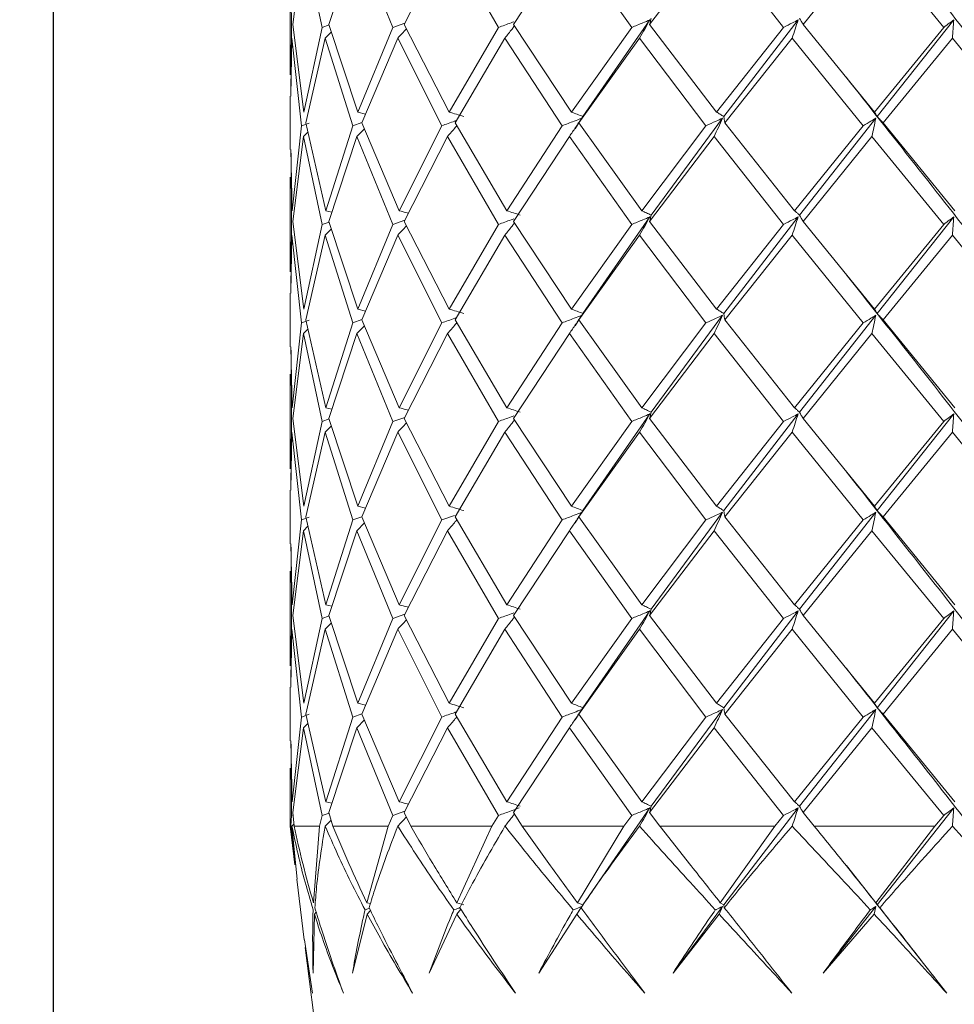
# Model space of a CAD drawing. Header units: millimetres. Extents: x 14462 to 14904, y 138 to 762.
# Tile 25 of 30: x 14712 to 14722, y 720 to 731. Entities that reach past the tile are written whole.
import ezdxf

# ---------------------------------------------------------------- set-up
doc = ezdxf.new("R2010")
doc.units = ezdxf.units.MM
doc.header["$LTSCALE"] = 0.3
doc.layers.add('标注', color=1, linetype='Continuous', lineweight=18)
doc.styles.get("Standard").update_dxf_attribs({"font": 'txt.shx', "width": 0.67, "oblique": 5, "bigfont": 'gbcbig.shx'})
doc.dimstyles.new('1.5', dxfattribs={"dimscale": 1.5, "dimtxt": 2.5, "dimasz": 1.8, "dimexe": 1.25, "dimexo": 0.625, "dimtad": 1, "dimdsep": 46, "dimtxsty": 'Standard', "dimcen": 1.8, "dimadec": 0, "dimazin": 0, "dimtfac": 1, "dimtmove": 0, "dimatfit": 3, "dimfxl": 0, "dimarcsym": 0})

# ---------------------------------------------------------------- blocks, each defined once
blk = doc.blocks.new('*D172')
at = {"layer": 'Defpoints', "color": 0}
for p in [(14720.997, 735.4), (14663.9, 673.905), (14695.997, 673.905)]:
    blk.add_point(p, dxfattribs=at)
at = {"layer": '标注', "color": 0, "lineweight": -2}
for p, q in [((14720.059, 735.4), (14662.025, 735.4)), ((14663.9, 732.7), (14663.9, 676.605)), ((14695.059, 673.905), (14662.025, 673.905))]:
    blk.add_line(p, q, dxfattribs=at)
at = {"layer": '标注', "color": 0}
for points in [[(14663.45, 732.7), (14664.35, 732.7), (14663.9, 735.4)], [(14663.45, 676.605), (14664.35, 676.605), (14663.9, 673.905)]]:
    blk.add_solid(points, dxfattribs=at)
at = {"layer": '标注', "color": 0, "insert": (14661.088, 704.653), "char_height": 3.75, "attachment_point": 5, "rotation": 90}
blk.add_mtext('61.5%%P6.5', dxfattribs=at)
blk = doc.blocks.new('*D171')
at = {"layer": 'Defpoints', "color": 0}
for p in [(14729.997, 741.284), (14711.997, 695.9), (14729.997, 695.9)]:
    blk.add_point(p, dxfattribs=at)
at = {"layer": '标注', "color": 0, "lineweight": -2}
for p, q in [((14711.997, 696.838), (14711.997, 743.159)), ((14729.997, 696.838), (14729.997, 743.159)), ((14714.697, 741.284), (14727.297, 741.284))]:
    blk.add_line(p, q, dxfattribs=at)
at = {"layer": '标注', "color": 0}
for points in [[(14714.697, 741.734), (14714.697, 740.834), (14711.997, 741.284)], [(14727.297, 741.734), (14727.297, 740.834), (14729.997, 741.284)]]:
    blk.add_solid(points, dxfattribs=at)
at = {"layer": '标注', "color": 0, "insert": (14720.997, 744.097), "char_height": 3.75, "attachment_point": 5}
blk.add_mtext('18', dxfattribs=at)

msp = doc.modelspace()

# ---------------------------------------------------------------- linework, layer by layer
at = {"color": 7, "linetype": 'Continuous', "lineweight": 15}
for p, q in [((14714.526, 730.847), (14714.637, 731.746)), ((14714.637, 731.746), (14714.836, 730.816)), ((14714.907, 730.847), (14715.201, 731.746)), ((14715.201, 731.746), (14715.583, 730.816)), ((14715.702, 730.847), (14716.16, 731.746)), ((14716.16, 731.746), (14716.699, 730.816)), ((14716.859, 730.847), (14717.449, 731.746)), ((14717.449, 731.746), (14718.107, 730.816)), ((14718.297, 730.847), (14718.979, 731.746)), ((14718.979, 731.746), (14719.712, 730.816)), ((14719.919, 730.847), (14720.647, 731.746)), ((14720.647, 731.746), (14721.405, 730.816)), ((14714.507, 731.571), (14714.51, 730.816)), ((14714.497, 731.318), (14714.497, 730.316)), ((14718.3, 730.896), (14717.591, 729.874)), ((14719.867, 730.896), (14719.08, 729.874)), ((14721.511, 730.896), (14720.701, 729.874)), ((14714.51, 730.816), (14714.506, 730.095)), ((14714.642, 729.921), (14714.526, 730.847)), ((14714.836, 730.816), (14714.642, 729.921)), ((14714.909, 730.842), (14714.836, 730.816)), ((14714.867, 730.703), (14714.933, 730.768)), ((14715.213, 729.921), (14714.907, 730.847)), ((14715.583, 730.816), (14715.213, 729.921)), ((14715.708, 730.859), (14715.583, 730.816)), ((14716.177, 729.921), (14715.702, 730.847)), ((14716.699, 730.816), (14716.177, 729.921)), ((14717.47, 729.921), (14716.859, 730.847)), ((14718.107, 730.816), (14717.47, 729.921)), ((14719.004, 729.921), (14718.297, 730.847)), ((14719.712, 730.816), (14719.004, 729.921)), ((14720.673, 729.921), (14719.919, 730.847)), ((14721.405, 730.816), (14720.673, 729.921)), ((14714.506, 730.09), (14714.516, 730.703)), ((14714.516, 730.703), (14714.618, 729.776)), ((14714.662, 729.807), (14714.867, 730.703)), ((14714.867, 730.703), (14715.16, 729.776)), ((14715.255, 729.807), (14715.635, 730.703)), ((14715.635, 730.703), (14716.099, 729.776)), ((14716.24, 729.807), (14716.768, 730.703)), ((14716.768, 730.703), (14717.372, 729.776)), ((14717.548, 729.807), (14718.19, 730.703)), ((14718.19, 730.703), (14718.892, 729.776)), ((14719.092, 729.807), (14719.803, 730.703)), ((14719.803, 730.703), (14720.555, 729.776)), ((14720.765, 729.807), (14721.498, 730.703)), ((14721.498, 730.703), (14722.249, 729.776)), ((14714.497, 730.09), (14714.497, 729.524)), ((14715.213, 729.921), (14715.295, 729.9)), ((14717.579, 729.856), (14717.508, 729.745)), ((14719.067, 729.856), (14718.313, 728.831)), ((14720.686, 729.856), (14719.881, 728.831)), ((14714.618, 729.776), (14714.518, 728.877)), ((14714.697, 729.805), (14714.618, 729.776)), ((14714.875, 728.877), (14714.662, 729.807)), ((14715.16, 729.776), (14714.875, 728.877)), ((14715.256, 729.809), (14715.16, 729.776)), ((14715.201, 729.663), (14715.282, 729.745)), ((14715.649, 728.877), (14715.255, 729.807)), ((14716.099, 729.776), (14715.649, 728.877)), ((14716.788, 728.877), (14716.24, 729.807)), ((14717.372, 729.776), (14716.788, 728.877)), ((14718.213, 728.877), (14717.548, 729.807)), ((14718.892, 729.776), (14718.213, 728.877)), ((14719.828, 728.877), (14719.092, 729.807)), ((14720.555, 729.776), (14719.828, 728.877)), ((14721.523, 728.877), (14720.765, 729.807)), ((14714.526, 728.764), (14714.637, 729.663)), ((14714.637, 729.663), (14714.685, 729.709)), ((14714.637, 729.663), (14714.836, 728.733)), ((14714.907, 728.764), (14715.201, 729.663)), ((14715.201, 729.663), (14715.583, 728.733)), ((14715.702, 728.764), (14716.16, 729.663)), ((14716.16, 729.663), (14716.699, 728.733)), ((14716.859, 728.764), (14717.449, 729.663)), ((14717.449, 729.663), (14718.107, 728.733)), ((14718.297, 728.764), (14718.979, 729.663)), ((14718.979, 729.663), (14719.712, 728.733)), ((14719.919, 728.764), (14720.647, 729.663)), ((14720.647, 729.663), (14721.405, 728.733)), ((14714.518, 728.877), (14714.506, 729.524)), ((14714.507, 729.487), (14714.51, 728.733)), ((14714.497, 729.234), (14714.497, 728.233)), ((14714.875, 728.877), (14714.939, 728.862)), ((14718.3, 728.813), (14717.591, 727.791)), ((14719.867, 728.813), (14719.08, 727.791)), ((14721.511, 728.813), (14720.701, 727.791)), ((14714.51, 728.733), (14714.506, 728.011)), ((14714.642, 727.837), (14714.526, 728.764)), ((14714.836, 728.733), (14714.642, 727.837)), ((14714.909, 728.758), (14714.836, 728.733)), ((14714.867, 728.62), (14714.933, 728.685)), ((14715.213, 727.837), (14714.907, 728.764)), ((14715.583, 728.733), (14715.213, 727.837)), ((14715.708, 728.776), (14715.583, 728.733)), ((14716.177, 727.837), (14715.702, 728.764)), ((14716.699, 728.733), (14716.177, 727.837)), ((14717.47, 727.837), (14716.859, 728.764)), ((14718.107, 728.733), (14717.47, 727.837)), ((14719.004, 727.837), (14718.297, 728.764)), ((14719.712, 728.733), (14719.004, 727.837)), ((14720.673, 727.837), (14719.919, 728.764)), ((14721.405, 728.733), (14720.673, 727.837)), ((14714.506, 728.007), (14714.516, 728.62)), ((14714.516, 728.62), (14714.618, 727.692)), ((14714.662, 727.724), (14714.867, 728.62)), ((14714.867, 728.62), (14715.16, 727.692)), ((14715.255, 727.724), (14715.635, 728.62)), ((14715.635, 728.62), (14716.099, 727.692)), ((14716.24, 727.724), (14716.768, 728.62)), ((14716.768, 728.62), (14717.372, 727.692)), ((14717.548, 727.724), (14718.19, 728.62)), ((14718.19, 728.62), (14718.892, 727.692)), ((14719.092, 727.724), (14719.803, 728.62)), ((14719.803, 728.62), (14720.555, 727.692)), ((14720.765, 727.724), (14721.498, 728.62)), ((14721.498, 728.62), (14722.249, 727.692)), ((14714.497, 728.007), (14714.497, 727.44)), ((14715.213, 727.837), (14715.295, 727.816)), ((14717.579, 727.772), (14717.508, 727.662)), ((14719.067, 727.772), (14718.313, 726.748)), ((14720.686, 727.772), (14719.881, 726.748)), ((14714.618, 727.692), (14714.518, 726.794)), ((14714.697, 727.721), (14714.618, 727.692)), ((14714.875, 726.794), (14714.662, 727.724)), ((14715.16, 727.692), (14714.875, 726.794)), ((14715.256, 727.726), (14715.16, 727.692)), ((14715.201, 727.579), (14715.282, 727.661)), ((14715.649, 726.794), (14715.255, 727.724)), ((14716.099, 727.692), (14715.649, 726.794)), ((14716.788, 726.794), (14716.24, 727.724)), ((14717.372, 727.692), (14716.788, 726.794)), ((14718.213, 726.794), (14717.548, 727.724)), ((14718.892, 727.692), (14718.213, 726.794)), ((14719.828, 726.794), (14719.092, 727.724)), ((14720.555, 727.692), (14719.828, 726.794)), ((14721.523, 726.794), (14720.765, 727.724)), ((14714.526, 726.681), (14714.637, 727.579)), ((14714.637, 727.579), (14714.685, 727.625)), ((14714.637, 727.579), (14714.836, 726.65)), ((14714.907, 726.681), (14715.201, 727.579)), ((14715.201, 727.579), (14715.583, 726.65)), ((14715.702, 726.681), (14716.16, 727.579)), ((14716.16, 727.579), (14716.699, 726.65)), ((14716.859, 726.681), (14717.449, 727.579)), ((14717.449, 727.579), (14718.107, 726.65)), ((14718.297, 726.681), (14718.979, 727.579)), ((14718.979, 727.579), (14719.712, 726.65)), ((14719.919, 726.681), (14720.647, 727.579)), ((14720.647, 727.579), (14721.405, 726.65)), ((14714.518, 726.794), (14714.506, 727.44)), ((14714.507, 727.404), (14714.51, 726.65)), ((14714.497, 727.151), (14714.497, 726.15)), ((14714.875, 726.794), (14714.939, 726.779)), ((14718.3, 726.73), (14717.591, 725.707)), ((14719.867, 726.73), (14719.08, 725.707)), ((14721.511, 726.73), (14720.701, 725.707)), ((14714.51, 726.65), (14714.506, 725.928)), ((14714.642, 725.753), (14714.526, 726.681)), ((14714.836, 726.65), (14714.642, 725.753)), ((14714.909, 726.676), (14714.836, 726.65)), ((14714.867, 726.538), (14714.933, 726.602)), ((14715.213, 725.753), (14714.907, 726.681)), ((14715.583, 726.65), (14715.213, 725.753)), ((14715.708, 726.693), (14715.583, 726.65)), ((14716.177, 725.753), (14715.702, 726.681)), ((14716.699, 726.65), (14716.177, 725.753)), ((14717.47, 725.753), (14716.859, 726.681)), ((14718.107, 726.65), (14717.47, 725.753)), ((14719.004, 725.753), (14718.297, 726.681)), ((14719.712, 726.65), (14719.004, 725.753)), ((14720.673, 725.753), (14719.919, 726.681)), ((14721.405, 726.65), (14720.673, 725.753)), ((14714.506, 725.923), (14714.516, 726.538)), ((14714.516, 726.538), (14714.618, 725.609)), ((14714.662, 725.64), (14714.867, 726.538)), ((14714.867, 726.538), (14715.16, 725.609)), ((14715.255, 725.64), (14715.635, 726.538)), ((14715.635, 726.538), (14716.099, 725.609)), ((14716.24, 725.64), (14716.768, 726.538)), ((14716.768, 726.538), (14717.372, 725.609)), ((14717.548, 725.64), (14718.19, 726.538)), ((14718.19, 726.538), (14718.892, 725.609)), ((14719.092, 725.64), (14719.803, 726.538)), ((14719.803, 726.538), (14720.555, 725.609)), ((14720.765, 725.64), (14721.498, 726.538)), ((14721.498, 726.538), (14722.249, 725.609)), ((14714.497, 725.923), (14714.497, 725.357)), ((14715.213, 725.753), (14715.295, 725.733)), ((14717.579, 725.689), (14717.508, 725.578)), ((14719.067, 725.689), (14718.313, 724.665)), ((14720.686, 725.689), (14719.881, 724.665)), ((14714.618, 725.609), (14714.518, 724.711)), ((14714.697, 725.637), (14714.618, 725.609)), ((14714.875, 724.711), (14714.662, 725.64)), ((14715.16, 725.609), (14714.875, 724.711)), ((14715.256, 725.642), (14715.16, 725.609)), ((14715.201, 725.495), (14715.282, 725.578)), ((14715.649, 724.711), (14715.255, 725.64)), ((14716.099, 725.609), (14715.649, 724.711)), ((14716.233, 725.656), (14716.099, 725.609)), ((14716.788, 724.711), (14716.24, 725.64)), ((14717.372, 725.609), (14716.788, 724.711)), ((14718.213, 724.711), (14717.548, 725.64)), ((14718.892, 725.609), (14718.213, 724.711)), ((14719.828, 724.711), (14719.092, 725.64)), ((14720.555, 725.609), (14719.828, 724.711)), ((14721.523, 724.711), (14720.765, 725.64)), ((14714.526, 724.599), (14714.637, 725.495)), ((14714.637, 725.495), (14714.685, 725.542)), ((14714.637, 725.495), (14714.836, 724.567)), ((14714.907, 724.599), (14715.201, 725.495)), ((14715.201, 725.495), (14715.583, 724.567)), ((14715.702, 724.599), (14716.16, 725.495)), ((14716.16, 725.495), (14716.699, 724.567)), ((14716.859, 724.599), (14717.449, 725.495)), ((14717.449, 725.495), (14718.107, 724.567)), ((14718.297, 724.599), (14718.979, 725.495)), ((14718.979, 725.495), (14719.712, 724.567)), ((14719.919, 724.599), (14720.647, 725.495)), ((14720.647, 725.495), (14721.405, 724.567)), ((14714.518, 724.711), (14714.506, 725.357)), ((14714.507, 725.321), (14714.51, 724.567)), ((14714.497, 725.068), (14714.497, 724.066)), ((14714.875, 724.711), (14714.939, 724.696)), ((14718.3, 724.647), (14717.591, 723.623)), ((14719.867, 724.647), (14719.08, 723.623)), ((14721.511, 724.647), (14720.701, 723.623)), ((14714.51, 724.567), (14714.506, 723.845)), ((14714.642, 723.67), (14714.526, 724.599)), ((14714.836, 724.567), (14714.642, 723.67)), ((14714.909, 724.593), (14714.836, 724.567)), ((14714.867, 724.455), (14714.933, 724.52)), ((14715.213, 723.67), (14714.907, 724.599)), ((14715.583, 724.567), (14715.213, 723.67)), ((14715.708, 724.611), (14715.583, 724.567)), ((14716.177, 723.67), (14715.702, 724.599)), ((14716.699, 724.567), (14716.177, 723.67)), ((14717.47, 723.67), (14716.859, 724.599)), ((14718.107, 724.567), (14717.47, 723.67)), ((14719.004, 723.67), (14718.297, 724.599)), ((14719.712, 724.567), (14719.004, 723.67)), ((14720.673, 723.67), (14719.919, 724.599)), ((14721.405, 724.567), (14720.673, 723.67)), ((14714.506, 723.84), (14714.516, 724.455)), ((14714.516, 724.455), (14714.618, 723.525)), ((14714.662, 723.556), (14714.867, 724.455)), ((14714.867, 724.455), (14715.16, 723.525)), ((14715.255, 723.556), (14715.635, 724.455)), ((14715.635, 724.455), (14716.099, 723.525)), ((14716.24, 723.556), (14716.768, 724.455)), ((14716.768, 724.455), (14717.372, 723.525)), ((14717.548, 723.556), (14718.19, 724.455)), ((14718.19, 724.455), (14718.892, 723.525)), ((14719.092, 723.556), (14719.803, 724.455)), ((14719.803, 724.455), (14720.555, 723.525)), ((14720.765, 723.556), (14721.498, 724.455)), ((14721.498, 724.455), (14722.249, 723.525)), ((14714.497, 723.84), (14714.497, 723.273)), ((14715.213, 723.67), (14715.295, 723.649)), ((14717.579, 723.605), (14717.508, 723.494)), ((14719.067, 723.605), (14718.313, 722.582)), ((14720.686, 723.605), (14719.881, 722.582)), ((14714.618, 723.525), (14714.518, 722.629)), ((14714.697, 723.554), (14714.618, 723.525)), ((14714.875, 722.629), (14714.662, 723.556)), ((14715.16, 723.525), (14714.875, 722.629)), ((14715.256, 723.558), (14715.16, 723.525)), ((14715.201, 723.412), (14715.282, 723.494)), ((14715.649, 722.629), (14715.255, 723.556)), ((14716.099, 723.525), (14715.649, 722.629)), ((14716.788, 722.629), (14716.24, 723.556)), ((14717.372, 723.525), (14716.788, 722.629)), ((14718.213, 722.629), (14717.548, 723.556)), ((14718.892, 723.525), (14718.213, 722.629)), ((14719.828, 722.629), (14719.092, 723.556)), ((14720.555, 723.525), (14719.828, 722.629)), ((14721.523, 722.629), (14720.765, 723.556)), ((14714.526, 722.516), (14714.637, 723.412)), ((14714.637, 723.412), (14714.685, 723.458)), ((14714.637, 723.412), (14714.836, 722.485)), ((14714.907, 722.516), (14715.201, 723.412)), ((14715.201, 723.412), (14715.583, 722.485)), ((14715.702, 722.516), (14716.16, 723.412)), ((14716.16, 723.412), (14716.699, 722.485)), ((14716.859, 722.516), (14717.449, 723.412)), ((14717.449, 723.412), (14718.107, 722.485)), ((14718.297, 722.516), (14718.979, 723.412)), ((14718.979, 723.412), (14719.712, 722.485)), ((14719.919, 722.516), (14720.647, 723.412)), ((14720.647, 723.412), (14721.405, 722.485)), ((14714.518, 722.629), (14714.506, 723.273)), ((14714.507, 723.237), (14714.51, 722.485)), ((14714.497, 722.984), (14714.497, 722.37)), ((14714.875, 722.629), (14714.939, 722.613)), ((14718.3, 722.564), (14717.591, 721.54)), ((14719.867, 722.564), (14719.08, 721.54)), ((14721.511, 722.564), (14720.701, 721.54)), ((14714.51, 722.485), (14714.504, 722.37)), ((14714.528, 722.492), (14714.51, 722.485)), ((14714.539, 722.37), (14714.526, 722.516)), ((14714.836, 722.485), (14714.807, 722.37)), ((14714.908, 722.51), (14714.836, 722.485)), ((14714.867, 722.371), (14714.931, 722.434)), ((14714.949, 722.37), (14714.907, 722.516)), ((14715.583, 722.485), (14715.532, 722.37)), ((14715.708, 722.528), (14715.583, 722.485)), ((14715.772, 722.37), (14715.702, 722.516)), ((14716.699, 722.485), (14716.629, 722.37)), ((14716.951, 722.37), (14716.859, 722.516)), ((14718.107, 722.485), (14718.024, 722.371)), ((14718.405, 722.37), (14718.297, 722.516)), ((14719.712, 722.485), (14719.621, 722.371)), ((14720.037, 722.37), (14719.919, 722.516)), ((14721.405, 722.485), (14721.312, 722.371)), ((14714.497, 722.37), (14714.548, 721.961)), ((14714.555, 721.962), (14714.504, 722.37)), ((14714.516, 722.371), (14714.537, 722.392)), ((14714.516, 722.371), (14714.516, 722.37)), ((14714.516, 722.37), (14714.516, 722.371)), ((14714.516, 722.37), (14714.57, 721.811)), ((14714.516, 722.37), (14714.516, 722.37)), ((14714.807, 722.37), (14714.539, 722.37)), ((14714.743, 721.562), (14714.807, 722.37)), ((14714.866, 722.37), (14714.867, 722.371)), ((14714.867, 722.37), (14714.866, 722.37)), ((14714.867, 722.371), (14714.867, 722.37)), ((14715.532, 722.37), (14714.949, 722.37)), ((14715.307, 721.562), (14715.532, 722.37)), ((14715.634, 722.37), (14715.635, 722.371)), ((14715.635, 722.37), (14715.634, 722.37)), ((14715.635, 722.371), (14715.635, 722.37)), ((14716.629, 722.37), (14715.772, 722.37)), ((14716.258, 721.562), (14716.629, 722.37)), ((14716.768, 722.371), (14716.769, 722.37)), ((14716.768, 722.37), (14716.768, 722.371)), ((14716.769, 722.37), (14716.768, 722.37)), ((14718.024, 722.37), (14716.951, 722.37)), ((14717.533, 721.562), (14718.024, 722.37)), ((14719.621, 722.37), (14718.405, 722.37)), ((14719.044, 721.562), (14719.621, 722.37)), ((14721.312, 722.37), (14720.037, 722.37)), ((14720.687, 721.562), (14721.312, 722.37)), ((14720.377, 721.954), (14721.437, 720.605)), ((14714.567, 721.811), (14714.647, 721.169)), ((14715.307, 721.562), (14715.345, 721.552)), ((14716.258, 721.562), (14716.333, 721.54)), ((14716.258, 721.442), (14716.301, 721.494)), ((14717.579, 721.521), (14717.507, 721.41)), ((14717.526, 721.442), (14717.579, 721.521)), ((14717.533, 721.562), (14717.591, 721.54)), ((14717.591, 721.54), (14717.572, 721.509)), ((14719.067, 721.521), (14718.544, 720.818)), ((14719.031, 721.442), (14719.067, 721.521)), ((14719.044, 721.562), (14719.08, 721.54)), ((14719.08, 721.54), (14719.086, 721.509)), ((14720.686, 721.521), (14720.131, 720.818)), ((14720.67, 721.442), (14720.686, 721.521)), ((14720.687, 721.562), (14720.701, 721.54)), ((14720.701, 721.54), (14720.729, 721.509)), ((14714.754, 721.442), (14714.739, 720.818)), ((14714.754, 721.442), (14714.773, 721.461)), ((14715.312, 721.442), (14715.155, 720.818)), ((14715.312, 721.442), (14715.347, 721.479)), ((14716.258, 721.442), (14715.968, 720.818)), ((14717.526, 721.442), (14717.124, 720.818)), ((14719.031, 721.442), (14718.544, 720.818)), ((14720.67, 721.442), (14720.131, 720.818)), ((14714.65, 721.17), (14714.733, 720.605)), ((14714.657, 721.087), (14714.747, 720.37)), ((14714.733, 720.605), (14714.66, 721.087))]:
    msp.add_line(p, q, dxfattribs=at)
at = {"color": 7, "linetype": 'Continuous', "lineweight": 15, "flags": 128}
for points in [[(14720.373, 728.205), (14720.373, 728.205), (14720.373, 728.205)], [(14720.373, 726.122), (14720.373, 726.122), (14720.373, 726.122)], [(14717.5, 721.403), (14717.5, 721.403)]]:
    msp.add_lwpolyline(points, dxfattribs=at)
at = {"color": 7, "linetype": 'Continuous', "lineweight": 15}
for points, knots in [([(14720.374, 732.37), (14720.891, 731.717), (14721.927, 730.41), (14723.42, 728.449), (14724.553, 726.861), (14725.07, 725.927), (14725.224, 725.647)], [0, 0, 0, 0, 0.291663, 0.583329, 0.874999, 1, 1, 1, 1]), ([(14716.86, 730.875), (14716.851, 730.871), (14716.797, 730.851), (14716.743, 730.832), (14716.699, 730.816)], [0, 0, 0, 0, 0.170954, 1, 1, 1, 1]), ([(14718.3, 730.896), (14718.275, 730.885), (14718.211, 730.858), (14718.147, 730.832), (14718.107, 730.816)], [0, 0, 0, 0, 0.386105, 1, 1, 1, 1]), ([(14718.19, 730.703), (14718.209, 730.735), (14718.245, 730.798), (14718.281, 730.863), (14718.3, 730.896)], [0, 0, 0, 0, 0.499884, 1, 1, 1, 1]), ([(14718.313, 730.914), (14718.31, 730.903), (14718.305, 730.88), (14718.3, 730.858), (14718.297, 730.847)], [0, 0, 0, 0, 0.4999733, 1, 1, 1, 1]), ([(14719.867, 730.896), (14719.847, 730.885), (14719.796, 730.858), (14719.744, 730.832), (14719.712, 730.816)], [0, 0, 0, 0, 0.386106, 1, 1, 1, 1]), ([(14719.803, 730.703), (14719.814, 730.735), (14719.835, 730.798), (14719.856, 730.863), (14719.867, 730.896)], [0, 0, 0, 0, 0.499882, 1, 1, 1, 1]), ([(14719.881, 730.914), (14719.887, 730.903), (14719.9, 730.88), (14719.913, 730.858), (14719.919, 730.847)], [0, 0, 0, 0, 0.499977, 1, 1, 1, 1]), ([(14721.511, 730.896), (14721.497, 730.885), (14721.462, 730.858), (14721.427, 730.832), (14721.405, 730.816)], [0, 0, 0, 0, 0.3861066, 1, 1, 1, 1]), ([(14721.498, 730.703), (14721.5, 730.735), (14721.504, 730.798), (14721.509, 730.863), (14721.511, 730.896)], [0, 0, 0, 0, 0.499883, 1, 1, 1, 1]), ([(14715.635, 730.703), (14715.665, 730.735), (14715.695, 730.767), (14715.725, 730.8), (14715.726, 730.801)], [0, 0, 0, 0, 0.973215, 1, 1, 1, 1]), ([(14716.768, 730.703), (14716.793, 730.735), (14716.827, 730.777), (14716.86, 730.821), (14716.868, 730.833)], [0, 0, 0, 0, 0.741061, 1, 1, 1, 1]), ([(14720.374, 730.288), (14720.859, 729.675), (14721.861, 728.408), (14723.33, 726.488), (14724.496, 724.864), (14725.039, 723.894), (14725.216, 723.578)], [0, 0, 0, 0, 0.274083, 0.566318, 0.858557, 1, 1, 1, 1]), ([(14716.247, 729.828), (14716.244, 729.827), (14716.195, 729.809), (14716.145, 729.792), (14716.099, 729.776)], [0, 0, 0, 0, 0.068507, 1, 1, 1, 1]), ([(14716.177, 729.921), (14716.203, 729.913), (14716.255, 729.898), (14716.307, 729.882), (14716.333, 729.874)], [0, 0, 0, 0, 0.499989, 1, 1, 1, 1]), ([(14717.579, 729.856), (14717.552, 729.845), (14717.483, 729.818), (14717.414, 729.792), (14717.372, 729.776)], [0, 0, 0, 0, 0.386048, 1, 1, 1, 1]), ([(14717.449, 729.663), (14717.471, 729.694), (14717.514, 729.758), (14717.557, 729.823), (14717.579, 729.856)], [0, 0, 0, 0, 0.499911, 1, 1, 1, 1]), ([(14717.47, 729.921), (14717.49, 729.913), (14717.531, 729.898), (14717.571, 729.882), (14717.591, 729.874)], [0, 0, 0, 0, 0.4999889, 1, 1, 1, 1]), ([(14717.591, 729.874), (14717.584, 729.863), (14717.57, 729.84), (14717.555, 729.818), (14717.548, 729.807)], [0, 0, 0, 0, 0.499964, 1, 1, 1, 1]), ([(14719.067, 729.856), (14719.044, 729.845), (14718.986, 729.818), (14718.928, 729.792), (14718.892, 729.776)], [0, 0, 0, 0, 0.3860479, 1, 1, 1, 1]), ([(14718.979, 729.663), (14718.994, 729.694), (14719.023, 729.758), (14719.052, 729.823), (14719.067, 729.856)], [0, 0, 0, 0, 0.499909, 1, 1, 1, 1]), ([(14719.004, 729.921), (14719.017, 729.913), (14719.042, 729.898), (14719.068, 729.882), (14719.08, 729.874)], [0, 0, 0, 0, 0.499991, 1, 1, 1, 1]), ([(14719.08, 729.874), (14719.082, 729.863), (14719.086, 729.84), (14719.09, 729.818), (14719.092, 729.807)], [0, 0, 0, 0, 0.499965, 1, 1, 1, 1]), ([(14720.686, 729.856), (14720.669, 729.845), (14720.626, 729.818), (14720.582, 729.792), (14720.555, 729.776)], [0, 0, 0, 0, 0.386047, 1, 1, 1, 1]), ([(14720.647, 729.663), (14720.654, 729.694), (14720.667, 729.758), (14720.68, 729.823), (14720.686, 729.856)], [0, 0, 0, 0, 0.499909, 1, 1, 1, 1]), ([(14720.673, 729.921), (14720.678, 729.913), (14720.687, 729.898), (14720.696, 729.882), (14720.701, 729.874)], [0, 0, 0, 0, 0.499987, 1, 1, 1, 1]), ([(14720.701, 729.874), (14720.711, 729.863), (14720.733, 729.84), (14720.754, 729.818), (14720.765, 729.807)], [0, 0, 0, 0, 0.499969, 1, 1, 1, 1]), ([(14716.16, 729.663), (14716.188, 729.694), (14716.221, 729.732), (14716.253, 729.771), (14716.258, 729.777)], [0, 0, 0, 0, 0.841228, 1, 1, 1, 1]), ([(14715.649, 728.877), (14715.678, 728.87), (14715.71, 728.861), (14715.742, 728.852), (14715.747, 728.851)], [0, 0, 0, 0, 0.8733, 1, 1, 1, 1]), ([(14716.86, 728.792), (14716.851, 728.788), (14716.797, 728.768), (14716.743, 728.749), (14716.699, 728.733)], [0, 0, 0, 0, 0.171109, 1, 1, 1, 1]), ([(14716.788, 728.877), (14716.811, 728.87), (14716.858, 728.855), (14716.904, 728.839), (14716.927, 728.831)], [0, 0, 0, 0, 0.499989, 1, 1, 1, 1]), ([(14718.3, 728.813), (14718.275, 728.802), (14718.211, 728.775), (14718.147, 728.749), (14718.107, 728.733)], [0, 0, 0, 0, 0.386182, 1, 1, 1, 1]), ([(14718.19, 728.62), (14718.209, 728.652), (14718.245, 728.715), (14718.281, 728.78), (14718.3, 728.813)], [0, 0, 0, 0, 0.499899, 1, 1, 1, 1]), ([(14718.213, 728.877), (14718.23, 728.87), (14718.263, 728.855), (14718.296, 728.839), (14718.313, 728.831)], [0, 0, 0, 0, 0.499987, 1, 1, 1, 1]), ([(14718.313, 728.831), (14718.31, 728.82), (14718.305, 728.797), (14718.3, 728.775), (14718.297, 728.764)], [0, 0, 0, 0, 0.499972, 1, 1, 1, 1]), ([(14719.867, 728.813), (14719.847, 728.802), (14719.796, 728.775), (14719.744, 728.749), (14719.712, 728.733)], [0, 0, 0, 0, 0.386181, 1, 1, 1, 1]), ([(14719.803, 728.62), (14719.814, 728.652), (14719.835, 728.715), (14719.856, 728.78), (14719.867, 728.813)], [0, 0, 0, 0, 0.499897, 1, 1, 1, 1]), ([(14719.828, 728.877), (14719.837, 728.87), (14719.855, 728.855), (14719.872, 728.839), (14719.881, 728.831)], [0, 0, 0, 0, 0.499988, 1, 1, 1, 1]), ([(14719.881, 728.831), (14719.887, 728.82), (14719.9, 728.797), (14719.913, 728.775), (14719.919, 728.764)], [0, 0, 0, 0, 0.499976, 1, 1, 1, 1]), ([(14721.511, 728.813), (14721.497, 728.802), (14721.462, 728.775), (14721.427, 728.749), (14721.405, 728.733)], [0, 0, 0, 0, 0.386186, 1, 1, 1, 1]), ([(14721.498, 728.62), (14721.5, 728.652), (14721.504, 728.715), (14721.509, 728.78), (14721.511, 728.813)], [0, 0, 0, 0, 0.499902, 1, 1, 1, 1]), ([(14715.635, 728.62), (14715.665, 728.652), (14715.695, 728.684), (14715.725, 728.717), (14715.726, 728.718)], [0, 0, 0, 0, 0.9735986, 1, 1, 1, 1]), ([(14716.768, 728.62), (14716.793, 728.652), (14716.827, 728.694), (14716.86, 728.738), (14716.868, 728.749)], [0, 0, 0, 0, 0.741193, 1, 1, 1, 1]), ([(14720.374, 728.205), (14720.827, 727.633), (14721.798, 726.407), (14723.231, 724.527), (14724.227, 723.188), (14724.626, 722.504), (14724.644, 722.473)], [0, 0, 0, 0, 0.29961, 0.641675, 0.983744, 1, 1, 1, 1]), ([(14716.247, 727.744), (14716.244, 727.743), (14716.195, 727.725), (14716.145, 727.708), (14716.099, 727.692)], [0, 0, 0, 0, 0.068436, 1, 1, 1, 1]), ([(14716.177, 727.837), (14716.203, 727.83), (14716.255, 727.814), (14716.307, 727.799), (14716.333, 727.791)], [0, 0, 0, 0, 0.499985, 1, 1, 1, 1]), ([(14717.579, 727.772), (14717.552, 727.762), (14717.483, 727.734), (14717.414, 727.708), (14717.372, 727.692)], [0, 0, 0, 0, 0.386013, 1, 1, 1, 1]), ([(14717.449, 727.579), (14717.471, 727.611), (14717.514, 727.674), (14717.557, 727.74), (14717.579, 727.772)], [0, 0, 0, 0, 0.499896, 1, 1, 1, 1]), ([(14717.47, 727.837), (14717.49, 727.83), (14717.531, 727.814), (14717.571, 727.799), (14717.591, 727.791)], [0, 0, 0, 0, 0.499984, 1, 1, 1, 1]), ([(14717.591, 727.791), (14717.584, 727.779), (14717.57, 727.756), (14717.555, 727.735), (14717.548, 727.724)], [0, 0, 0, 0, 0.499975, 1, 1, 1, 1]), ([(14719.067, 727.772), (14719.044, 727.762), (14718.986, 727.734), (14718.928, 727.708), (14718.892, 727.692)], [0, 0, 0, 0, 0.386011, 1, 1, 1, 1]), ([(14718.979, 727.579), (14718.994, 727.611), (14719.023, 727.674), (14719.052, 727.74), (14719.067, 727.772)], [0, 0, 0, 0, 0.499895, 1, 1, 1, 1]), ([(14719.004, 727.837), (14719.017, 727.83), (14719.042, 727.814), (14719.068, 727.799), (14719.08, 727.791)], [0, 0, 0, 0, 0.499986, 1, 1, 1, 1]), ([(14719.08, 727.791), (14719.082, 727.779), (14719.086, 727.756), (14719.09, 727.735), (14719.092, 727.724)], [0, 0, 0, 0, 0.499976, 1, 1, 1, 1]), ([(14720.686, 727.772), (14720.669, 727.762), (14720.626, 727.734), (14720.582, 727.708), (14720.555, 727.692)], [0, 0, 0, 0, 0.386014, 1, 1, 1, 1]), ([(14720.647, 727.579), (14720.654, 727.611), (14720.667, 727.674), (14720.68, 727.74), (14720.686, 727.772)], [0, 0, 0, 0, 0.499894, 1, 1, 1, 1]), ([(14720.673, 727.837), (14720.678, 727.83), (14720.687, 727.814), (14720.696, 727.799), (14720.701, 727.791)], [0, 0, 0, 0, 0.499982, 1, 1, 1, 1]), ([(14720.701, 727.791), (14720.711, 727.779), (14720.733, 727.756), (14720.754, 727.735), (14720.765, 727.724)], [0, 0, 0, 0, 0.499972, 1, 1, 1, 1]), ([(14716.16, 727.579), (14716.188, 727.611), (14716.221, 727.648), (14716.253, 727.687), (14716.258, 727.693)], [0, 0, 0, 0, 0.841146, 1, 1, 1, 1]), ([(14715.649, 726.794), (14715.678, 726.787), (14715.71, 726.778), (14715.742, 726.769), (14715.746, 726.768)], [0, 0, 0, 0, 0.873667, 1, 1, 1, 1]), ([(14716.86, 726.709), (14716.851, 726.705), (14716.797, 726.685), (14716.743, 726.666), (14716.699, 726.65)], [0, 0, 0, 0, 0.171296, 1, 1, 1, 1]), ([(14716.788, 726.794), (14716.811, 726.787), (14716.858, 726.772), (14716.904, 726.756), (14716.927, 726.748)], [0, 0, 0, 0, 0.499994, 1, 1, 1, 1]), ([(14718.3, 726.73), (14718.275, 726.719), (14718.211, 726.692), (14718.147, 726.666), (14718.107, 726.65)], [0, 0, 0, 0, 0.386266, 1, 1, 1, 1]), ([(14718.19, 726.538), (14718.209, 726.569), (14718.245, 726.632), (14718.281, 726.697), (14718.3, 726.73)], [0, 0, 0, 0, 0.499894, 1, 1, 1, 1]), ([(14718.213, 726.794), (14718.23, 726.787), (14718.263, 726.772), (14718.296, 726.756), (14718.313, 726.748)], [0, 0, 0, 0, 0.4999915, 1, 1, 1, 1]), ([(14718.313, 726.748), (14718.31, 726.737), (14718.305, 726.714), (14718.3, 726.692), (14718.297, 726.681)], [0, 0, 0, 0, 0.499965, 1, 1, 1, 1]), ([(14719.867, 726.73), (14719.847, 726.719), (14719.796, 726.692), (14719.744, 726.666), (14719.712, 726.65)], [0, 0, 0, 0, 0.386268, 1, 1, 1, 1]), ([(14719.803, 726.538), (14719.814, 726.569), (14719.835, 726.632), (14719.856, 726.697), (14719.867, 726.73)], [0, 0, 0, 0, 0.499895, 1, 1, 1, 1]), ([(14719.828, 726.794), (14719.837, 726.787), (14719.855, 726.772), (14719.872, 726.756), (14719.881, 726.748)], [0, 0, 0, 0, 0.499993, 1, 1, 1, 1]), ([(14719.881, 726.748), (14719.887, 726.737), (14719.9, 726.714), (14719.913, 726.692), (14719.919, 726.681)], [0, 0, 0, 0, 0.4999688, 1, 1, 1, 1]), ([(14721.511, 726.73), (14721.497, 726.719), (14721.462, 726.692), (14721.427, 726.666), (14721.405, 726.65)], [0, 0, 0, 0, 0.386269, 1, 1, 1, 1]), ([(14721.498, 726.538), (14721.5, 726.569), (14721.504, 726.632), (14721.509, 726.697), (14721.511, 726.73)], [0, 0, 0, 0, 0.499897, 1, 1, 1, 1]), ([(14715.635, 726.538), (14715.665, 726.569), (14715.695, 726.601), (14715.725, 726.634), (14715.726, 726.635)], [0, 0, 0, 0, 0.973982, 1, 1, 1, 1]), ([(14716.768, 726.538), (14716.793, 726.569), (14716.827, 726.611), (14716.86, 726.655), (14716.868, 726.666)], [0, 0, 0, 0, 0.7412585, 1, 1, 1, 1]), ([(14720.374, 726.122), (14720.793, 725.59), (14721.727, 724.405), (14723.166, 722.566), (14724.062, 721.258), (14724.51, 720.605)], [0, 0, 0, 0, 0.28914, 0.644568, 1, 1, 1, 1]), ([(14716.177, 725.753), (14716.203, 725.746), (14716.255, 725.731), (14716.307, 725.715), (14716.333, 725.707)], [0, 0, 0, 0, 0.499989, 1, 1, 1, 1]), ([(14717.579, 725.689), (14717.552, 725.678), (14717.483, 725.651), (14717.414, 725.625), (14717.372, 725.609)], [0, 0, 0, 0, 0.386013, 1, 1, 1, 1]), ([(14717.449, 725.495), (14717.471, 725.527), (14717.514, 725.59), (14717.557, 725.656), (14717.579, 725.689)], [0, 0, 0, 0, 0.49989, 1, 1, 1, 1]), ([(14717.47, 725.753), (14717.49, 725.746), (14717.531, 725.731), (14717.571, 725.715), (14717.591, 725.707)], [0, 0, 0, 0, 0.499988, 1, 1, 1, 1]), ([(14717.591, 725.707), (14717.584, 725.696), (14717.57, 725.673), (14717.555, 725.651), (14717.548, 725.64)], [0, 0, 0, 0, 0.499969, 1, 1, 1, 1]), ([(14719.067, 725.689), (14719.044, 725.678), (14718.986, 725.651), (14718.928, 725.625), (14718.892, 725.609)], [0, 0, 0, 0, 0.386009, 1, 1, 1, 1]), ([(14718.979, 725.495), (14718.994, 725.527), (14719.023, 725.59), (14719.052, 725.656), (14719.067, 725.689)], [0, 0, 0, 0, 0.499892, 1, 1, 1, 1]), ([(14719.004, 725.753), (14719.017, 725.746), (14719.042, 725.731), (14719.068, 725.715), (14719.08, 725.707)], [0, 0, 0, 0, 0.49999, 1, 1, 1, 1]), ([(14719.08, 725.707), (14719.082, 725.696), (14719.086, 725.673), (14719.09, 725.651), (14719.092, 725.64)], [0, 0, 0, 0, 0.499971, 1, 1, 1, 1]), ([(14720.686, 725.689), (14720.669, 725.678), (14720.626, 725.651), (14720.582, 725.625), (14720.555, 725.609)], [0, 0, 0, 0, 0.386013, 1, 1, 1, 1]), ([(14720.647, 725.495), (14720.654, 725.527), (14720.667, 725.59), (14720.68, 725.656), (14720.686, 725.689)], [0, 0, 0, 0, 0.499889, 1, 1, 1, 1]), ([(14720.673, 725.753), (14720.678, 725.746), (14720.687, 725.731), (14720.696, 725.715), (14720.701, 725.707)], [0, 0, 0, 0, 0.499987, 1, 1, 1, 1]), ([(14720.701, 725.707), (14720.711, 725.696), (14720.733, 725.673), (14720.754, 725.651), (14720.765, 725.64)], [0, 0, 0, 0, 0.499967, 1, 1, 1, 1]), ([(14716.16, 725.495), (14716.188, 725.527), (14716.221, 725.564), (14716.253, 725.603), (14716.258, 725.609)], [0, 0, 0, 0, 0.841094, 1, 1, 1, 1]), ([(14715.649, 724.711), (14715.678, 724.704), (14715.71, 724.695), (14715.742, 724.686), (14715.746, 724.685)], [0, 0, 0, 0, 0.8736666, 1, 1, 1, 1]), ([(14716.86, 724.626), (14716.851, 724.622), (14716.797, 724.602), (14716.743, 724.583), (14716.699, 724.567)], [0, 0, 0, 0, 0.171358, 1, 1, 1, 1]), ([(14716.788, 724.711), (14716.811, 724.704), (14716.858, 724.689), (14716.904, 724.673), (14716.927, 724.665)], [0, 0, 0, 0, 0.499993, 1, 1, 1, 1]), ([(14718.3, 724.647), (14718.275, 724.636), (14718.211, 724.609), (14718.147, 724.583), (14718.107, 724.567)], [0, 0, 0, 0, 0.386273, 1, 1, 1, 1]), ([(14718.19, 724.455), (14718.209, 724.486), (14718.245, 724.549), (14718.281, 724.614), (14718.3, 724.647)], [0, 0, 0, 0, 0.499903, 1, 1, 1, 1]), ([(14718.213, 724.711), (14718.23, 724.704), (14718.263, 724.689), (14718.296, 724.673), (14718.313, 724.665)], [0, 0, 0, 0, 0.499992, 1, 1, 1, 1]), ([(14718.313, 724.665), (14718.31, 724.654), (14718.305, 724.631), (14718.3, 724.609), (14718.297, 724.599)], [0, 0, 0, 0, 0.499979, 1, 1, 1, 1]), ([(14719.867, 724.647), (14719.847, 724.636), (14719.796, 724.609), (14719.744, 724.583), (14719.712, 724.567)], [0, 0, 0, 0, 0.386276, 1, 1, 1, 1]), ([(14719.803, 724.455), (14719.814, 724.486), (14719.835, 724.549), (14719.856, 724.614), (14719.867, 724.647)], [0, 0, 0, 0, 0.499902, 1, 1, 1, 1]), ([(14719.828, 724.711), (14719.837, 724.704), (14719.855, 724.689), (14719.872, 724.673), (14719.881, 724.665)], [0, 0, 0, 0, 0.499994, 1, 1, 1, 1]), ([(14719.881, 724.665), (14719.887, 724.654), (14719.9, 724.631), (14719.913, 724.609), (14719.919, 724.599)], [0, 0, 0, 0, 0.499974, 1, 1, 1, 1]), ([(14721.511, 724.647), (14721.497, 724.636), (14721.462, 724.609), (14721.427, 724.583), (14721.405, 724.567)], [0, 0, 0, 0, 0.386274, 1, 1, 1, 1]), ([(14721.498, 724.455), (14721.5, 724.486), (14721.504, 724.549), (14721.509, 724.614), (14721.511, 724.647)], [0, 0, 0, 0, 0.499906, 1, 1, 1, 1]), ([(14715.635, 724.455), (14715.665, 724.486), (14715.695, 724.518), (14715.725, 724.552), (14715.726, 724.553)], [0, 0, 0, 0, 0.97362, 1, 1, 1, 1]), ([(14716.768, 724.455), (14716.793, 724.486), (14716.827, 724.529), (14716.86, 724.572), (14716.868, 724.584)], [0, 0, 0, 0, 0.741055, 1, 1, 1, 1]), ([(14720.376, 724.038), (14720.763, 723.547), (14721.668, 722.403), (14722.543, 721.258), (14723.044, 720.605)], [0, 0, 0, 0, 0.428811, 1, 1, 1, 1]), ([(14716.247, 723.577), (14716.244, 723.576), (14716.195, 723.558), (14716.145, 723.541), (14716.099, 723.525)], [0, 0, 0, 0, 0.068407, 1, 1, 1, 1]), ([(14716.177, 723.67), (14716.203, 723.662), (14716.255, 723.647), (14716.307, 723.631), (14716.333, 723.623)], [0, 0, 0, 0, 0.499989, 1, 1, 1, 1]), ([(14717.579, 723.605), (14717.552, 723.594), (14717.483, 723.567), (14717.414, 723.541), (14717.372, 723.525)], [0, 0, 0, 0, 0.386017, 1, 1, 1, 1]), ([(14717.449, 723.412), (14717.471, 723.443), (14717.514, 723.507), (14717.557, 723.572), (14717.579, 723.605)], [0, 0, 0, 0, 0.499895, 1, 1, 1, 1]), ([(14717.47, 723.67), (14717.49, 723.662), (14717.531, 723.647), (14717.571, 723.631), (14717.591, 723.623)], [0, 0, 0, 0, 0.499988, 1, 1, 1, 1]), ([(14717.591, 723.623), (14717.584, 723.612), (14717.57, 723.589), (14717.555, 723.567), (14717.548, 723.556)], [0, 0, 0, 0, 0.499967, 1, 1, 1, 1]), ([(14719.067, 723.605), (14719.044, 723.594), (14718.986, 723.567), (14718.928, 723.541), (14718.892, 723.525)], [0, 0, 0, 0, 0.386018, 1, 1, 1, 1]), ([(14718.979, 723.412), (14718.994, 723.443), (14719.023, 723.507), (14719.052, 723.572), (14719.067, 723.605)], [0, 0, 0, 0, 0.4998992, 1, 1, 1, 1]), ([(14719.004, 723.67), (14719.017, 723.662), (14719.042, 723.647), (14719.068, 723.631), (14719.08, 723.623)], [0, 0, 0, 0, 0.49999, 1, 1, 1, 1]), ([(14719.08, 723.623), (14719.082, 723.612), (14719.086, 723.589), (14719.09, 723.567), (14719.092, 723.556)], [0, 0, 0, 0, 0.499968, 1, 1, 1, 1]), ([(14720.686, 723.605), (14720.669, 723.594), (14720.626, 723.567), (14720.582, 723.541), (14720.555, 723.525)], [0, 0, 0, 0, 0.386022, 1, 1, 1, 1]), ([(14720.647, 723.412), (14720.654, 723.443), (14720.667, 723.507), (14720.68, 723.572), (14720.686, 723.605)], [0, 0, 0, 0, 0.499895, 1, 1, 1, 1]), ([(14720.673, 723.67), (14720.678, 723.662), (14720.687, 723.647), (14720.696, 723.631), (14720.701, 723.623)], [0, 0, 0, 0, 0.499986, 1, 1, 1, 1]), ([(14720.701, 723.623), (14720.711, 723.612), (14720.733, 723.589), (14720.754, 723.567), (14720.765, 723.556)], [0, 0, 0, 0, 0.499972, 1, 1, 1, 1]), ([(14716.16, 723.412), (14716.188, 723.443), (14716.221, 723.481), (14716.253, 723.52), (14716.258, 723.526)], [0, 0, 0, 0, 0.841058, 1, 1, 1, 1]), ([(14715.649, 722.629), (14715.678, 722.621), (14715.71, 722.613), (14715.742, 722.604), (14715.747, 722.602)], [0, 0, 0, 0, 0.872641, 1, 1, 1, 1]), ([(14716.916, 722.564), (14716.888, 722.554), (14716.816, 722.526), (14716.743, 722.5), (14716.699, 722.485)], [0, 0, 0, 0, 0.386187, 1, 1, 1, 1]), ([(14716.788, 722.629), (14716.811, 722.621), (14716.858, 722.606), (14716.904, 722.59), (14716.927, 722.582)], [0, 0, 0, 0, 0.499989, 1, 1, 1, 1]), ([(14718.3, 722.564), (14718.275, 722.554), (14718.211, 722.526), (14718.147, 722.5), (14718.107, 722.485)], [0, 0, 0, 0, 0.386189, 1, 1, 1, 1]), ([(14718.19, 722.371), (14718.209, 722.403), (14718.245, 722.466), (14718.281, 722.532), (14718.3, 722.564)], [0, 0, 0, 0, 0.499901, 1, 1, 1, 1]), ([(14718.213, 722.629), (14718.23, 722.621), (14718.263, 722.606), (14718.296, 722.59), (14718.313, 722.582)], [0, 0, 0, 0, 0.499985, 1, 1, 1, 1]), ([(14718.313, 722.582), (14718.31, 722.571), (14718.305, 722.548), (14718.3, 722.527), (14718.297, 722.516)], [0, 0, 0, 0, 0.499977, 1, 1, 1, 1]), ([(14719.867, 722.564), (14719.847, 722.554), (14719.796, 722.526), (14719.744, 722.5), (14719.712, 722.485)], [0, 0, 0, 0, 0.386187, 1, 1, 1, 1]), ([(14719.803, 722.371), (14719.814, 722.403), (14719.835, 722.466), (14719.856, 722.532), (14719.867, 722.564)], [0, 0, 0, 0, 0.499899, 1, 1, 1, 1]), ([(14719.828, 722.629), (14719.837, 722.621), (14719.855, 722.606), (14719.872, 722.59), (14719.881, 722.582)], [0, 0, 0, 0, 0.499985, 1, 1, 1, 1]), ([(14719.881, 722.582), (14719.887, 722.571), (14719.9, 722.548), (14719.913, 722.527), (14719.919, 722.516)], [0, 0, 0, 0, 0.4999811, 1, 1, 1, 1]), ([(14721.511, 722.564), (14721.497, 722.554), (14721.462, 722.526), (14721.427, 722.5), (14721.405, 722.485)], [0, 0, 0, 0, 0.3861882, 1, 1, 1, 1]), ([(14721.498, 722.371), (14721.5, 722.403), (14721.504, 722.466), (14721.509, 722.532), (14721.511, 722.564)], [0, 0, 0, 0, 0.4999015, 1, 1, 1, 1]), ([(14715.635, 722.371), (14715.665, 722.403), (14715.695, 722.435), (14715.724, 722.468), (14715.725, 722.469)], [0, 0, 0, 0, 0.983578, 1, 1, 1, 1]), ([(14716.768, 722.371), (14716.793, 722.403), (14716.827, 722.446), (14716.86, 722.489), (14716.868, 722.501)], [0, 0, 0, 0, 0.742411, 1, 1, 1, 1]), ([(14714.74, 721.486), (14714.711, 721.584), (14714.622, 721.879), (14714.559, 722.173), (14714.516, 722.37)], [0, 0, 0, 0, 0.330343, 1, 1, 1, 1]), ([(14714.539, 722.37), (14714.568, 722.239), (14714.628, 721.971), (14714.704, 721.7), (14714.743, 721.562)], [0, 0, 0, 0, 0.488395, 1, 1, 1, 1]), ([(14714.866, 722.37), (14714.832, 722.156), (14714.786, 721.87), (14714.764, 721.582), (14714.758, 721.509)], [0, 0, 0, 0, 0.747701, 1, 1, 1, 1]), ([(14715.289, 721.486), (14715.238, 721.584), (14715.085, 721.879), (14714.954, 722.173), (14714.867, 722.37)], [0, 0, 0, 0, 0.330343, 1, 1, 1, 1]), ([(14714.949, 722.37), (14715.004, 722.239), (14715.117, 721.971), (14715.243, 721.7), (14715.307, 721.562)], [0, 0, 0, 0, 0.488396, 1, 1, 1, 1]), ([(14715.634, 722.37), (14715.552, 722.156), (14715.442, 721.87), (14715.354, 721.582), (14715.332, 721.509)], [0, 0, 0, 0, 0.747702, 1, 1, 1, 1]), ([(14716.227, 721.486), (14716.158, 721.584), (14715.951, 721.879), (14715.762, 722.173), (14715.635, 722.37)], [0, 0, 0, 0, 0.330343, 1, 1, 1, 1]), ([(14715.772, 722.37), (14715.849, 722.239), (14716.006, 721.971), (14716.173, 721.7), (14716.258, 721.562)], [0, 0, 0, 0, 0.488396, 1, 1, 1, 1]), ([(14716.768, 722.37), (14716.643, 722.156), (14716.476, 721.87), (14716.329, 721.582), (14716.292, 721.509)], [0, 0, 0, 0, 0.747702, 1, 1, 1, 1]), ([(14717.489, 721.486), (14717.408, 721.584), (14717.161, 721.879), (14716.926, 722.173), (14716.769, 722.37)], [0, 0, 0, 0, 0.330343, 1, 1, 1, 1]), ([(14716.951, 722.37), (14717.044, 722.239), (14717.235, 721.971), (14717.432, 721.7), (14717.533, 721.562)], [0, 0, 0, 0, 0.488395, 1, 1, 1, 1]), ([(14718.189, 722.37), (14718.031, 722.156), (14717.818, 721.87), (14717.622, 721.582), (14717.572, 721.509)], [0, 0, 0, 0, 0.7477021, 1, 1, 1, 1]), ([(14718.991, 721.486), (14718.902, 721.584), (14718.632, 721.879), (14718.368, 722.173), (14718.191, 722.37)], [0, 0, 0, 0, 0.330343, 1, 1, 1, 1]), ([(14718.405, 722.37), (14718.509, 722.239), (14718.721, 721.971), (14718.934, 721.7), (14719.044, 721.562)], [0, 0, 0, 0, 0.488395, 1, 1, 1, 1]), ([(14719.802, 722.37), (14719.621, 722.156), (14719.377, 721.87), (14719.144, 721.582), (14719.086, 721.509)], [0, 0, 0, 0, 0.747702, 1, 1, 1, 1]), ([(14720.629, 721.486), (14720.539, 721.584), (14720.265, 721.879), (14719.989, 722.173), (14719.804, 722.37)], [0, 0, 0, 0, 0.330343, 1, 1, 1, 1]), ([(14720.037, 722.37), (14720.143, 722.239), (14720.362, 721.971), (14720.577, 721.7), (14720.687, 721.562)], [0, 0, 0, 0, 0.488395, 1, 1, 1, 1]), ([(14721.497, 722.37), (14721.304, 722.156), (14721.046, 721.87), (14720.793, 721.582), (14720.729, 721.509)], [0, 0, 0, 0, 0.747702, 1, 1, 1, 1]), ([(14722.293, 721.486), (14722.207, 721.584), (14721.947, 721.879), (14721.678, 722.173), (14721.498, 722.37)], [0, 0, 0, 0, 0.330343, 1, 1, 1, 1]), ([(14714.758, 721.509), (14714.78, 721.437), (14714.87, 721.136), (14714.978, 720.834), (14715.06, 720.605)], [0, 0, 0, 0, 0.239605, 1, 1, 1, 1]), ([(14715.335, 721.503), (14715.323, 721.498), (14715.308, 721.493), (14715.292, 721.487), (14715.289, 721.486)], [0, 0, 0, 0, 0.7705312, 1, 1, 1, 1]), ([(14715.332, 721.509), (14715.367, 721.437), (14715.511, 721.136), (14715.671, 720.834), (14715.792, 720.605)], [0, 0, 0, 0, 0.239604, 1, 1, 1, 1]), ([(14716.292, 721.51), (14716.274, 721.503), (14716.252, 721.495), (14716.23, 721.487), (14716.227, 721.486)], [0, 0, 0, 0, 0.839116, 1, 1, 1, 1]), ([(14716.292, 721.509), (14716.337, 721.437), (14716.526, 721.136), (14716.727, 720.834), (14716.879, 720.605)], [0, 0, 0, 0, 0.239604, 1, 1, 1, 1]), ([(14717.579, 721.521), (14717.552, 721.511), (14717.522, 721.499), (14717.492, 721.487), (14717.489, 721.486)], [0, 0, 0, 0, 0.89159, 1, 1, 1, 1]), ([(14717.572, 721.509), (14717.625, 721.437), (14717.846, 721.136), (14718.074, 720.834), (14718.247, 720.605)], [0, 0, 0, 0, 0.239604, 1, 1, 1, 1]), ([(14719.067, 721.521), (14719.044, 721.511), (14719.019, 721.499), (14718.994, 721.487), (14718.991, 721.486)], [0, 0, 0, 0, 0.891598, 1, 1, 1, 1]), ([(14719.086, 721.509), (14719.143, 721.437), (14719.381, 721.136), (14719.62, 720.834), (14719.801, 720.605)], [0, 0, 0, 0, 0.239604, 1, 1, 1, 1]), ([(14720.686, 721.521), (14720.669, 721.511), (14720.65, 721.499), (14720.632, 721.487), (14720.629, 721.486)], [0, 0, 0, 0, 0.891603, 1, 1, 1, 1]), ([(14720.729, 721.509), (14720.787, 721.437), (14721.025, 721.136), (14721.259, 720.834), (14721.437, 720.605)], [0, 0, 0, 0, 0.239604, 1, 1, 1, 1]), ([(14714.739, 720.818), (14714.736, 721.015), (14714.732, 721.238), (14714.739, 721.46), (14714.74, 721.486)], [0, 0, 0, 0, 0.884973, 1, 1, 1, 1]), ([(14715.06, 720.605), (14714.983, 720.799), (14714.871, 721.078), (14714.781, 721.357), (14714.754, 721.442)], [0, 0, 0, 0, 0.695322, 1, 1, 1, 1]), ([(14715.155, 720.818), (14715.191, 721.015), (14715.232, 721.238), (14715.283, 721.46), (14715.289, 721.486)], [0, 0, 0, 0, 0.884973, 1, 1, 1, 1]), ([(14715.792, 720.605), (14715.676, 720.799), (14715.507, 721.078), (14715.358, 721.357), (14715.312, 721.442)], [0, 0, 0, 0, 0.695322, 1, 1, 1, 1]), ([(14715.968, 720.818), (14716.041, 721.015), (14716.124, 721.238), (14716.216, 721.46), (14716.227, 721.486)], [0, 0, 0, 0, 0.884973, 1, 1, 1, 1]), ([(14716.879, 720.605), (14716.731, 720.799), (14716.518, 721.078), (14716.318, 721.357), (14716.258, 721.442)], [0, 0, 0, 0, 0.695323, 1, 1, 1, 1]), ([(14717.124, 720.818), (14717.229, 721.015), (14717.348, 721.238), (14717.475, 721.46), (14717.489, 721.486)], [0, 0, 0, 0, 0.884972, 1, 1, 1, 1]), ([(14718.247, 720.605), (14718.077, 720.799), (14717.833, 721.078), (14717.598, 721.357), (14717.526, 721.442)], [0, 0, 0, 0, 0.695323, 1, 1, 1, 1]), ([(14718.544, 720.818), (14718.674, 721.015), (14718.821, 721.238), (14718.973, 721.46), (14718.991, 721.486)], [0, 0, 0, 0, 0.884973, 1, 1, 1, 1]), ([(14719.801, 720.605), (14719.622, 720.799), (14719.364, 721.078), (14719.109, 721.357), (14719.031, 721.442)], [0, 0, 0, 0, 0.695323, 1, 1, 1, 1]), ([(14720.131, 720.818), (14720.277, 721.015), (14720.442, 721.238), (14720.61, 721.46), (14720.629, 721.486)], [0, 0, 0, 0, 0.884973, 1, 1, 1, 1]), ([(14721.437, 720.605), (14721.261, 720.799), (14721.007, 721.078), (14720.749, 721.357), (14720.67, 721.442)], [0, 0, 0, 0, 0.695323, 1, 1, 1, 1])]:
    msp.add_open_spline(points, degree=3, knots=knots, dxfattribs=at)

# ---------------------------------------------------------------- dimensions: what is measured, and where the dimension line sits
at = {"layer": '标注'}
dim = msp.add_linear_dim(base=(14729.997, 741.284), p1=(14711.997, 695.9), p2=(14729.997, 695.9), dimstyle='1.5', dxfattribs=at)
dim.commit()
dim.dimension.update_dxf_attribs({"geometry": '*D171', "text_midpoint": (14720.997, 744.097)})
dim = msp.add_linear_dim(base=(14663.9002, 673.9052), p1=(14720.9967, 735.4005), p2=(14695.9967, 673.9052), angle=90, text='<>%%P6.5', dimstyle='1.5', dxfattribs=at)
dim.commit()
dim.dimension.update_dxf_attribs({"geometry": '*D172', "text_midpoint": (14661.0877, 704.6528)})

doc.saveas('drawing.dxf')
